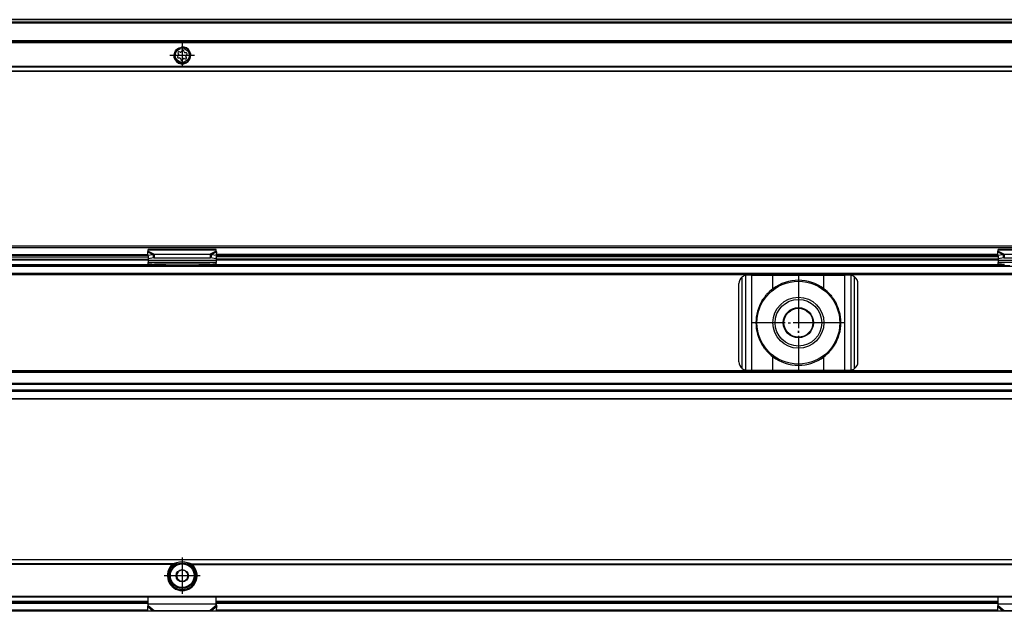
# Model space of a CAD drawing. Header units: millimetres. Extents: x -746 to 1106, y -92 to 517.
# Tile 54 of 55: x 659 to 891, y 378 to 517. Entities that reach past the tile are written whole.
import ezdxf

# ---------------------------------------------------------------- set-up
doc = ezdxf.new("R2010")
doc.units = ezdxf.units.MM
doc.linetypes.add('DOT_CENTER', pattern=[14, 12, -1, 0, -1])
doc.layers.add('1', color=7, linetype='Continuous')

# ---------------------------------------------------------------- blocks, each defined once
blk = doc.blocks.new('SOPORTE_SV2-T__51', base_point=(229.75, 504.65))
at = {"color": 7, "linetype": 'Continuous'}
for p, q in [((1039.75, 516.8), (244.75, 516.8)), ((1054.75, 511.65), (229.75, 511.65)), ((696.36, 508.38), (696.18, 508.19)), ((696.27, 508.88), (696.4, 508.65)), ((696.35, 507.79), (696.61, 507.79)), ((696.79, 509.16), (696.53, 509.22)), ((696.83, 507.62), (696.9, 507.37)), ((697.17, 509.49), (697.04, 509.27)), ((697.33, 507.32), (697.46, 507.54)), ((697.67, 509.19), (697.6, 509.44)), ((697.72, 507.65), (697.97, 507.59)), ((698.15, 509.02), (697.89, 509.02)), ((698.23, 507.93), (698.1, 508.16)), ((698.14, 508.43), (698.32, 508.62)), ((1054.75, 504.65), (229.75, 504.65))]:
    blk.add_line(p, q, dxfattribs=at)
at = {"color": 3, "linetype": 'Continuous'}
for p, q in [((1039.75, 516.78), (244.75, 516.78)), ((1039.75, 516.19), (244.75, 516.19)), ((1039.75, 516.01), (244.75, 516.01)), ((1054.75, 511.85), (229.75, 511.85)), ((229.75, 511.45), (1054.75, 511.45)), ((1054.75, 505.74), (229.75, 505.74)), ((1054.75, 505.6), (229.75, 505.6)), ((229.75, 504.71), (1054.75, 504.71))]:
    blk.add_line(p, q, dxfattribs=at)
at = {"color": 7, "linetype": 'Continuous'}
for radius in [1.9, 1.65]:
    blk.add_circle((697.25, 508.4), radius, dxfattribs=at)
for centre, start, end in [((696.35, 508.03), 136.1284, 269.4344), ((696.47, 509), 76.5421, 209.4344), ((696.2, 508.54), 316.1284, 29.4344), ((696.61, 507.56), 16.1294, 89.4344), ((696.84, 509.39), 256.5421, 329.8481), ((697.37, 509.37), 16.1284, 149.8481), ((697.66, 507.42), 76.1284, 149.4344), ((697.89, 509.25), 196.1284, 269.4344), ((698.03, 507.81), 256.1284, 29.4344), ((698.3, 508.27), 136.1284, 209.4344), ((698.15, 508.78), 316.1284, 89.4344), ((697.13, 507.43), 196.1294, 329.4344)]:
    blk.add_arc(centre, 0.233, start, end, dxfattribs=at)
at = {"layer": '1', "color": 2, "linetype": 'DOT_CENTER'}
for p, q in [((697.25, 511.3), (697.25, 505.5)), ((700.15, 508.4), (694.35, 508.4))]:
    blk.add_line(p, q, dxfattribs=at)
at = {"layer": '1', "color": 30, "linetype": 'Continuous'}
blk.add_arc((697.25, 508.4), 2, 175, 95, dxfattribs=at)
blk = doc.blocks.new('Bottom6', base_point=(317.25, 510.72))
blk.add_blockref('SOPORTE_SV2-T__51', (229.75, 504.65))
blk = doc.blocks.new('SOPORTE_SV2-T__52', base_point=(229.75, 427.45))
at = {"color": 7, "linetype": 'Continuous'}
for p, q in [((231.05, 463.55), (1053.45, 463.55)), ((231.18, 463.2), (1053.32, 463.2)), ((643.69, 461.45), (689.16, 461.45)), ((689.16, 461.33), (689.14, 462.13)), ((689.16, 461.33), (690.33, 461.51)), ((689.16, 461.33), (689.34, 460.6)), ((689.25, 462.51), (689.25, 462.72)), ((705.25, 462.72), (689.25, 462.72)), ((689.25, 462.33), (689.25, 462.51)), ((690.33, 461.51), (690.44, 461.07)), ((690.66, 461.6), (703.84, 461.6)), ((690.66, 461.6), (690.66, 461.09)), ((703.84, 461.6), (703.84, 461.09)), ((704.17, 461.51), (704.06, 461.07)), ((704.17, 461.51), (705.34, 461.33)), ((705.34, 461.33), (705.16, 460.6)), ((705.25, 462.51), (705.25, 462.72)), ((705.25, 462.33), (705.25, 462.51)), ((705.34, 461.33), (705.36, 462.13)), ((889.16, 461.45), (705.34, 461.45)), ((889.16, 461.33), (889.14, 462.13)), ((889.16, 461.33), (890.33, 461.51)), ((889.16, 461.33), (889.34, 460.6)), ((889.25, 462.51), (889.25, 462.72)), ((905.25, 462.72), (889.25, 462.72)), ((889.25, 462.33), (889.25, 462.51)), ((890.33, 461.51), (890.44, 461.07)), ((890.66, 461.6), (903.84, 461.6)), ((890.66, 461.6), (890.66, 461.09)), ((595.25, 458.95), (689.25, 458.95)), ((642.94, 460.45), (689.25, 460.45)), ((689.25, 460.98), (689.25, 460.11)), ((689.25, 460.11), (689.25, 459.62)), ((689.25, 459.34), (689.25, 459.62)), ((705.25, 459.62), (689.25, 459.62)), ((689.25, 459.34), (689.25, 459.16)), ((689.25, 459.16), (689.25, 458.95)), ((689.25, 458.95), (692.01, 458.95)), ((689.34, 460.6), (690.52, 460.78)), ((690.44, 461.07), (690.52, 460.78)), ((690.66, 461.09), (690.66, 460.75)), ((690.66, 460.75), (703.84, 460.75)), ((690.74, 459.23), (690.74, 459.12)), ((690.74, 459.23), (694.25, 458.96)), ((692.01, 458.95), (690.74, 459.05)), ((692.01, 458.95), (694.25, 458.95)), ((694.25, 458.96), (700.25, 458.96)), ((694.25, 458.96), (694.25, 458.95)), ((694.25, 458.95), (700.25, 458.95)), ((700.25, 458.96), (703.76, 459.23)), ((700.25, 458.96), (700.25, 458.95)), ((700.25, 458.95), (702.49, 458.95)), ((703.76, 459.05), (702.49, 458.95)), ((702.49, 458.95), (705.25, 458.95)), ((703.76, 459.12), (703.76, 459.23)), ((703.84, 461.09), (703.84, 460.75)), ((704.06, 461.07), (703.98, 460.78)), ((703.98, 460.78), (705.16, 460.6)), ((705.25, 460.98), (705.25, 460.11)), ((889.25, 460.45), (705.25, 460.45)), ((705.25, 460.11), (705.25, 459.62)), ((705.25, 459.34), (705.25, 459.62)), ((705.25, 459.34), (705.25, 459.16)), ((705.25, 459.16), (705.25, 458.95)), ((705.25, 458.95), (889.25, 458.95)), ((889.25, 460.98), (889.25, 460.11)), ((889.25, 460.11), (889.25, 459.62)), ((905.25, 459.62), (889.25, 459.62)), ((889.25, 459.34), (889.25, 459.62)), ((889.25, 459.34), (889.25, 459.16)), ((889.25, 459.16), (889.25, 458.95)), ((889.25, 458.95), (892.01, 458.95)), ((889.34, 460.6), (890.52, 460.78)), ((890.44, 461.07), (890.52, 460.78)), ((890.66, 461.09), (890.66, 460.75)), ((890.66, 460.75), (903.84, 460.75)), ((244.75, 456.95), (1039.75, 456.95)), ((831.32, 456.65), (830.25, 456.65)), ((831.32, 456.65), (836.24, 456.65)), ((836.24, 456.65), (848.26, 456.65)), ((848.26, 456.65), (853.18, 456.65)), ((854.25, 456.65), (853.18, 456.65)), ((828.25, 436.25), (828.25, 454.65)), ((856.25, 436.25), (856.25, 454.65)), ((1039.75, 433.95), (244.75, 433.95)), ((830.25, 434.25), (831.32, 434.25)), ((831.32, 434.25), (836.24, 434.25)), ((836.24, 434.25), (848.26, 434.25)), ((848.26, 434.25), (853.18, 434.25)), ((853.18, 434.25), (854.25, 434.25)), ((1039.75, 431.17), (244.75, 431.17)), ((1039.75, 429.45), (244.75, 429.45)), ((1054.75, 427.45), (229.75, 427.45))]:
    blk.add_line(p, q, dxfattribs=at)
at = {"color": 3, "linetype": 'Continuous'}
for p, q in [((595.34, 461.5), (689.16, 461.5)), ((689.18, 461.25), (643.56, 461.25)), ((689.14, 462.13), (690.33, 461.51)), ((705.25, 462.51), (689.25, 462.51)), ((689.25, 462.33), (690.66, 461.6)), ((705.25, 462.33), (703.84, 461.6)), ((705.36, 462.13), (704.17, 461.51)), ((705.32, 461.25), (889.18, 461.25)), ((889.16, 461.5), (705.34, 461.5)), ((889.14, 462.13), (890.33, 461.51)), ((905.25, 462.51), (889.25, 462.51)), ((889.25, 462.33), (890.66, 461.6)), ((595.25, 460.25), (689.25, 460.25)), ((595.25, 459.15), (689.25, 459.15)), ((643.56, 460.95), (689.25, 460.95)), ((705.25, 460.11), (689.25, 460.11)), ((703.76, 459.23), (690.74, 459.23)), ((690.74, 459.12), (690.74, 459.05)), ((703.76, 459.05), (703.76, 459.12)), ((889.25, 460.95), (705.25, 460.95)), ((705.25, 460.25), (889.25, 460.25)), ((705.25, 459.15), (889.25, 459.15)), ((905.25, 460.11), (889.25, 460.11)), ((1054.75, 456.75), (229.75, 456.75)), ((244.75, 458.75), (1039.75, 458.75)), ((244.75, 457.15), (1039.75, 457.15)), ((829.85, 434.29), (829.85, 456.61)), ((831.32, 434.25), (831.32, 456.65)), ((836.24, 453.44), (836.24, 456.65)), ((848.26, 453.44), (848.26, 456.65)), ((853.18, 434.25), (853.18, 456.65)), ((854.65, 434.29), (854.65, 456.61)), ((829.05, 434.65), (829.05, 456.25)), ((855.45, 434.65), (855.45, 456.25)), ((836.24, 434.25), (836.24, 437.46)), ((848.26, 434.25), (848.26, 437.46)), ((1054.75, 434.15), (229.75, 434.15)), ((1039.75, 433.75), (244.75, 433.75)), ((1054.75, 429.25), (229.75, 429.25)), ((1039.75, 430.89), (244.75, 430.89)), ((1039.75, 429.57), (244.75, 429.57)), ((229.75, 427.65), (1054.75, 427.65))]:
    blk.add_line(p, q, dxfattribs=at)
at = {"color": 7, "linetype": 'Continuous'}
for radius in [9.75, 6, 5.5, 3.55, 3.4]:
    blk.add_circle((842.25, 445.45), radius, dxfattribs=at)
for centre, radius, start, end in [((830.25, 454.65), 2, 101.598, 126.8699), ((830.25, 454.65), 2, 90, 101.598), ((854.25, 454.65), 2, 78.402, 90), ((854.25, 454.65), 2, 53.1301, 78.402), ((830.25, 454.65), 2, 126.8699, 180), ((842.25, 445.45), 10, 53.076, 126.924), ((854.25, 454.65), 2, 360, 53.1301), ((842.25, 445.45), 10, 126.924, 138.5708), ((842.25, 445.45), 10, 41.4292, 53.076), ((842.25, 445.45), 10, 148.2363, 211.7637), ((842.25, 445.45), 10, 328.2362, 31.7638), ((842.25, 445.45), 10, 221.4292, 233.076), ((842.25, 445.45), 10, 306.924, 318.5708), ((830.25, 436.25), 2, 180, 233.1301), ((842.25, 445.45), 10, 233.076, 306.924), ((854.25, 436.25), 2, 306.8699, 0), ((830.25, 436.25), 2, 233.1301, 258.402), ((830.25, 436.25), 2, 258.402, 270), ((854.25, 436.25), 2, 270, 281.598), ((854.25, 436.25), 2, 281.598, 306.8699)]:
    blk.add_arc(centre, radius, start, end, dxfattribs=at)
for points, knots in [([(689.14, 462.13), (689.15, 462.14), (689.17, 462.18), (689.19, 462.24), (689.22, 462.29), (689.24, 462.32), (689.25, 462.33)], [0, 0, 0, 0, 0.0583422, 0.1234865, 0.1799189, 0.2333289, 0.2333289, 0.2333289, 0.2333289]), ([(690.33, 461.51), (690.36, 461.52), (690.41, 461.54), (690.5, 461.56), (690.58, 461.59), (690.64, 461.6), (690.66, 461.6)], [0, 0, 0, 0, 0.0837038, 0.1730262, 0.2625573, 0.3435202, 0.3435202, 0.3435202, 0.3435202]), ([(703.84, 461.6), (703.86, 461.6), (703.92, 461.58), (704, 461.56), (704.09, 461.54), (704.14, 461.52), (704.17, 461.51)], [0, 0, 0, 0, 0.0879177, 0.170494, 0.2567109, 0.3435203, 0.3435203, 0.3435203, 0.3435203]), ([(705.36, 462.13), (705.35, 462.14), (705.33, 462.18), (705.31, 462.24), (705.28, 462.29), (705.26, 462.32), (705.25, 462.33)], [0, 0, 0, 0, 0.0583422, 0.1234865, 0.1837171, 0.2333289, 0.2333289, 0.2333289, 0.2333289]), ([(889.14, 462.13), (889.15, 462.14), (889.17, 462.18), (889.19, 462.23), (889.22, 462.29), (889.24, 462.32), (889.25, 462.33)], [0, 0, 0, 0, 0.0583422, 0.1234865, 0.1753748, 0.2333287, 0.2333287, 0.2333287, 0.2333287]), ([(890.33, 461.51), (890.36, 461.52), (890.42, 461.54), (890.5, 461.56), (890.58, 461.59), (890.64, 461.6), (890.66, 461.6)], [0, 0, 0, 0, 0.0909021, 0.1730263, 0.2625573, 0.3435203, 0.3435203, 0.3435203, 0.3435203]), ([(689.25, 459.34), (689.37, 459.33), (689.62, 459.32), (690, 459.29), (690.37, 459.26), (690.62, 459.24), (690.74, 459.23)], [0, 0, 0, 0, 0.373747, 0.74735, 1.121197, 1.494893, 1.494893, 1.494893, 1.494893]), ([(690.74, 459.05), (690.62, 459.06), (690.37, 459.08), (690, 459.1), (689.62, 459.13), (689.37, 459.15), (689.25, 459.16)], [0, 0, 0, 0, 0.373642, 0.747439, 1.120993, 1.494694, 1.494694, 1.494694, 1.494694]), ([(690.52, 460.78), (690.53, 460.78), (690.55, 460.77), (690.59, 460.76), (690.63, 460.75), (690.65, 460.75), (690.66, 460.75)], [0, 0, 0, 0, 0.0372861, 0.0751943, 0.1129244, 0.1512902, 0.1512902, 0.1512902, 0.1512902]), ([(703.76, 459.23), (703.88, 459.24), (704.13, 459.26), (704.5, 459.29), (704.88, 459.32), (705.13, 459.33), (705.25, 459.34)], [0, 0, 0, 0, 0.373701, 0.747543, 1.121151, 1.494893, 1.494893, 1.494893, 1.494893]), ([(705.25, 459.16), (705.13, 459.15), (704.88, 459.13), (704.5, 459.1), (704.13, 459.08), (703.88, 459.06), (703.76, 459.05)], [0, 0, 0, 0, 0.373698, 0.747255, 1.121046, 1.494694, 1.494694, 1.494694, 1.494694]), ([(703.84, 460.75), (703.85, 460.75), (703.87, 460.75), (703.91, 460.76), (703.95, 460.77), (703.97, 460.78), (703.98, 460.78)], [0, 0, 0, 0, 0.0383658, 0.0760959, 0.1140041, 0.1512902, 0.1512902, 0.1512902, 0.1512902]), ([(889.25, 459.34), (889.37, 459.33), (889.62, 459.32), (890, 459.29), (890.37, 459.26), (890.62, 459.24), (890.74, 459.23)], [0, 0, 0, 0, 0.373743, 0.74735, 1.121192, 1.494893, 1.494893, 1.494893, 1.494893]), ([(890.74, 459.05), (890.62, 459.06), (890.37, 459.08), (890, 459.1), (889.62, 459.13), (889.37, 459.15), (889.25, 459.16)], [0, 0, 0, 0, 0.373642, 0.747439, 1.120991, 1.494694, 1.494694, 1.494694, 1.494694]), ([(890.52, 460.78), (890.53, 460.78), (890.55, 460.77), (890.59, 460.76), (890.63, 460.75), (890.65, 460.75), (890.66, 460.75)], [0, 0, 0, 0, 0.0372861, 0.0751943, 0.1129244, 0.1512902, 0.1512902, 0.1512902, 0.1512902]), ([(833.75, 450.71), (833.83, 450.83), (833.99, 451.06), (834.24, 451.4), (834.49, 451.74), (834.67, 451.96), (834.75, 452.07)], [0, 0, 0, 0, 0.425548, 0.842522, 1.267064, 1.685169, 1.685169, 1.685169, 1.685169]), ([(849.75, 452.07), (849.83, 451.96), (850.01, 451.74), (850.26, 451.4), (850.51, 451.06), (850.67, 450.83), (850.75, 450.71)], [0, 0, 0, 0, 0.418104, 0.842646, 1.25962, 1.685167, 1.685167, 1.685167, 1.685167]), ([(834.75, 438.83), (834.67, 438.94), (834.49, 439.16), (834.24, 439.5), (833.99, 439.84), (833.83, 440.07), (833.75, 440.19)], [0, 0, 0, 0, 0.418104, 0.842647, 1.259621, 1.685169, 1.685169, 1.685169, 1.685169]), ([(850.75, 440.19), (850.67, 440.07), (850.51, 439.84), (850.26, 439.5), (850.01, 439.16), (849.83, 438.94), (849.75, 438.83)], [0, 0, 0, 0, 0.425548, 0.842521, 1.267063, 1.685167, 1.685167, 1.685167, 1.685167])]:
    blk.add_open_spline(points, degree=3, knots=knots, dxfattribs=at)
at = {"layer": '1', "color": 2, "linetype": 'DOT_CENTER'}
for p, q in [((842.25, 456.45), (842.25, 434.45)), ((842.25, 456.2), (842.25, 434.7)), ((853.25, 445.45), (831.25, 445.45)), ((853, 445.45), (831.5, 445.45))]:
    blk.add_line(p, q, dxfattribs=at)
blk = doc.blocks.new('Front8', base_point=(317.25, 445.5))
blk.add_blockref('SOPORTE_SV2-T__52', (229.75, 427.45))
blk = doc.blocks.new('SOPORTE_SV2-T__56', base_point=(229.75, 377.51))
at = {"color": 7, "linetype": 'Continuous'}
for p, q in [((1054.75, 389.65), (229.75, 389.65)), ((695.26, 388.15), (694.9, 388.15)), ((696.78, 387.12), (697.07, 387.34)), ((697.07, 387.34), (697.4, 387.2)), ((699.6, 388.15), (699.24, 388.15)), ((695.92, 386.46), (696.21, 386.68)), ((695.97, 386.1), (695.92, 386.46)), ((696.1, 385.03), (696.05, 385.39)), ((696.44, 384.89), (696.1, 385.03)), ((697.72, 384.69), (697.43, 384.47)), ((698.06, 386.92), (698.4, 386.78)), ((698.58, 385.35), (698.29, 385.12)), ((698.4, 386.78), (698.45, 386.42)), ((698.53, 385.71), (698.58, 385.35)), ((697.43, 384.47), (697.1, 384.61)), ((231.25, 380.9), (1053.25, 380.9)), ((689.25, 379.19), (689.25, 380.9)), ((705.25, 379.19), (705.25, 380.9)), ((889.25, 379.19), (889.25, 380.9)), ((595.25, 379.65), (689.25, 379.65)), ((689.14, 378.61), (689.19, 378.78)), ((689.16, 377.72), (689.14, 378.61)), ((689.16, 377.72), (690.33, 377.59)), ((689.25, 379.16), (689.25, 379.19)), ((689.25, 378.88), (689.25, 379.16)), ((704.17, 377.59), (705.34, 377.72)), ((705.25, 379.65), (889.25, 379.65)), ((705.25, 379.16), (705.25, 379.19)), ((705.25, 378.88), (705.25, 379.16)), ((705.31, 378.78), (705.36, 378.61)), ((705.34, 377.72), (705.36, 378.61)), ((889.14, 378.61), (889.19, 378.78)), ((889.16, 377.72), (889.14, 378.61)), ((889.16, 377.72), (890.33, 377.59)), ((889.25, 379.16), (889.25, 379.19)), ((889.25, 378.88), (889.25, 379.16)), ((1039.75, 377.51), (244.75, 377.51)), ((690.66, 377.67), (703.84, 377.67)), ((890.66, 377.67), (903.84, 377.67))]:
    blk.add_line(p, q, dxfattribs=at)
at = {"color": 3, "linetype": 'Continuous'}
for p, q in [((1054.75, 389.6), (229.75, 389.6)), ((695.26, 388.71), (589.24, 388.71)), ((694.98, 388.57), (589.52, 388.57)), ((699.24, 388.71), (895.26, 388.71)), ((699.52, 388.57), (894.98, 388.57)), ((231.05, 381.1), (1053.45, 381.1)), ((689.25, 379.85), (595.25, 379.85)), ((689.25, 379.37), (595.25, 379.37)), ((689.16, 377.8), (595.34, 377.8)), ((689.14, 378.61), (690.33, 377.59)), ((705.25, 379.16), (689.25, 379.16)), ((689.25, 378.88), (690.66, 377.67)), ((705.25, 378.88), (703.84, 377.67)), ((705.36, 378.61), (704.17, 377.59)), ((889.25, 379.85), (705.25, 379.85)), ((889.25, 379.37), (705.25, 379.37)), ((889.16, 377.8), (705.34, 377.8)), ((889.14, 378.61), (890.33, 377.59)), ((905.25, 379.16), (889.25, 379.16)), ((889.25, 378.88), (890.66, 377.67))]:
    blk.add_line(p, q, dxfattribs=at)
at = {"color": 7, "linetype": 'Continuous'}
for radius in [3, 1.45, 0.05]:
    blk.add_circle((697.25, 385.9), radius, dxfattribs=at)
at = {"color": 3, "linetype": 'Continuous'}
blk.add_circle((697.25, 385.9), 2.8, dxfattribs=at)
at = {"color": 7, "linetype": 'Continuous'}
for radius, start, end in [(3.5, 130.3552, 49.6448), (3.25, 112.6199, 67.3801), (3.25, 67.3801, 112.6199), (1.3, 111.2763, 143.161), (1.3, 51.2763, 83.161), (1.3, 171.2763, 203.161), (1.3, 143.161, 171.2763), (1.3, 203.161, 231.2763), (1.3, 231.2763, 263.161), (1.3, 263.161, 291.2763), (1.3, 291.2763, 323.161), (1.3, 23.161, 51.2763), (1.3, 323.161, 351.2763), (1.3, 351.2763, 23.161)]:
    blk.add_arc((697.25, 385.9), radius, start, end, dxfattribs=at)
for points, knots in [([(695.26, 388.71), (695.24, 388.71), (695.19, 388.69), (695.13, 388.66), (695.08, 388.64), (695.05, 388.62), (695.02, 388.6), (694.99, 388.58), (694.98, 388.57)], [0, 0, 0, 0, 0.0689839, 0.1547784, 0.1920046, 0.2336488, 0.2710002, 0.3133288, 0.3133288, 0.3133288, 0.3133288]), ([(696, 388.9), (695.94, 388.89), (695.81, 388.87), (695.63, 388.82), (695.44, 388.77), (695.32, 388.73), (695.26, 388.71)], [0, 0, 0, 0, 0.1915728, 0.384016, 0.5730775, 0.7635471, 0.7635471, 0.7635471, 0.7635471]), ([(699.24, 388.71), (699.18, 388.73), (699.06, 388.77), (698.87, 388.82), (698.69, 388.87), (698.56, 388.89), (698.5, 388.9)], [0, 0, 0, 0, 0.1901218, 0.3787731, 0.5718319, 0.763547, 0.763547, 0.763547, 0.763547]), ([(699.52, 388.57), (699.51, 388.58), (699.48, 388.6), (699.45, 388.62), (699.42, 388.64), (699.37, 388.66), (699.31, 388.69), (699.26, 388.7), (699.24, 388.71)], [0, 0, 0, 0, 0.0423093, 0.0796464, 0.1179547, 0.1585165, 0.2339135, 0.3133316, 0.3133316, 0.3133316, 0.3133316]), ([(689.14, 378.61), (689.15, 378.63), (689.17, 378.68), (689.2, 378.74), (689.22, 378.81), (689.24, 378.85), (689.25, 378.88)], [0, 0, 0, 0, 0.0660342, 0.1356749, 0.2077706, 0.2833141, 0.2833141, 0.2833141, 0.2833141]), ([(689.19, 378.78), (689.2, 378.82), (689.22, 378.88), (689.23, 378.99), (689.25, 379.09), (689.25, 379.15), (689.25, 379.19)], [0, 0, 0, 0, 0.1008027, 0.2105794, 0.3123659, 0.4089226, 0.4089226, 0.4089226, 0.4089226]), ([(705.25, 379.19), (705.25, 379.15), (705.25, 379.09), (705.27, 378.99), (705.28, 378.89), (705.3, 378.82), (705.31, 378.78)], [0, 0, 0, 0, 0.0965567, 0.1983431, 0.2932195, 0.4089231, 0.4089231, 0.4089231, 0.4089231]), ([(705.36, 378.61), (705.35, 378.63), (705.33, 378.68), (705.3, 378.74), (705.28, 378.81), (705.26, 378.85), (705.25, 378.88)], [0, 0, 0, 0, 0.0660342, 0.1356749, 0.2077706, 0.2833141, 0.2833141, 0.2833141, 0.2833141]), ([(889.14, 378.61), (889.15, 378.63), (889.17, 378.68), (889.2, 378.74), (889.22, 378.81), (889.24, 378.85), (889.25, 378.88)], [0, 0, 0, 0, 0.0660342, 0.1356749, 0.2077706, 0.2833141, 0.2833141, 0.2833141, 0.2833141]), ([(889.19, 378.78), (889.2, 378.82), (889.22, 378.89), (889.24, 378.99), (889.25, 379.09), (889.25, 379.16), (889.25, 379.19)], [0, 0, 0, 0, 0.1157036, 0.21058, 0.3198857, 0.4089231, 0.4089231, 0.4089231, 0.4089231]), ([(690.33, 377.59), (690.36, 377.6), (690.42, 377.61), (690.5, 377.62), (690.58, 377.64), (690.64, 377.66), (690.66, 377.67)], [0, 0, 0, 0, 0.083534, 0.1670936, 0.2491987, 0.3386073, 0.3386073, 0.3386073, 0.3386073]), ([(703.84, 377.67), (703.86, 377.66), (703.92, 377.64), (704, 377.62), (704.09, 377.61), (704.14, 377.6), (704.17, 377.59)], [0, 0, 0, 0, 0.0858283, 0.1715137, 0.2588192, 0.3386073, 0.3386073, 0.3386073, 0.3386073]), ([(890.33, 377.59), (890.36, 377.6), (890.42, 377.61), (890.5, 377.62), (890.58, 377.64), (890.64, 377.66), (890.66, 377.67)], [0, 0, 0, 0, 0.083534, 0.1670936, 0.252779, 0.3386073, 0.3386073, 0.3386073, 0.3386073])]:
    blk.add_open_spline(points, degree=3, knots=knots, dxfattribs=at)
at = {"layer": '1', "color": 2, "linetype": 'DOT_CENTER'}
for p, q in [((697.25, 390.15), (697.25, 381.65)), ((701.5, 385.9), (693, 385.9))]:
    blk.add_line(p, q, dxfattribs=at)
blk = doc.blocks.new('Top6', base_point=(317.25, 383.58))
blk.add_blockref('SOPORTE_SV2-T__56', (229.75, 377.51))

msp = doc.modelspace()

# ---------------------------------------------------------------- block references
for name, p in [('Bottom6', (317.25, 510.72)), ('Front8', (317.25, 445.5)), ('Top6', (317.25, 383.58))]:
    msp.add_blockref(name, p)

doc.saveas('drawing.dxf')
